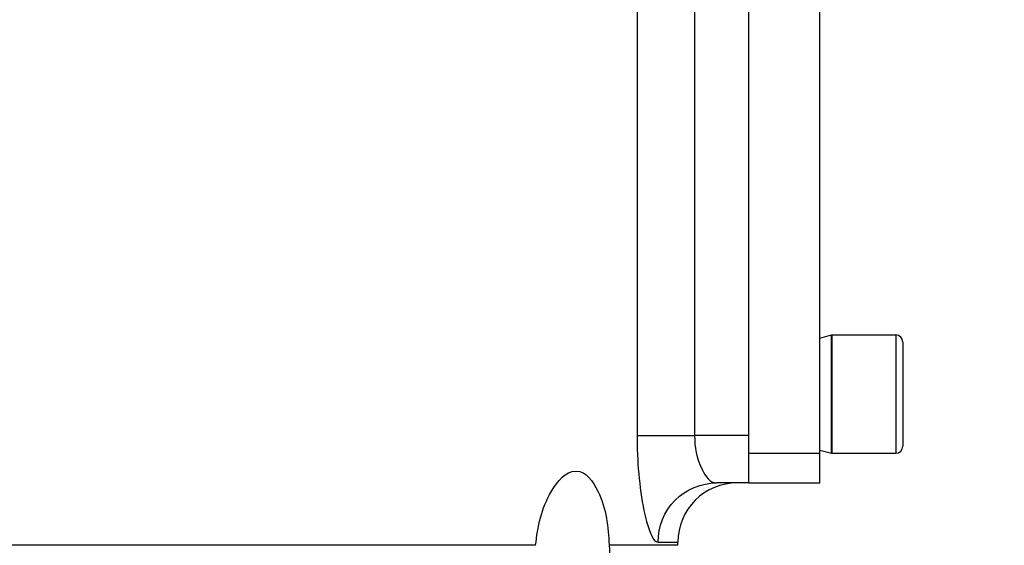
# Model space of a CAD drawing. Header units: millimetres. Extents: x 0 to 11890, y 0 to 8410.
# Tile 175 of 190: x 7861 to 7944, y 6764 to 6808. Entities that reach past the tile are written whole.
import ezdxf

# ---------------------------------------------------------------- set-up
doc = ezdxf.new("R2010")
doc.units = ezdxf.units.MM
doc.header["$LTSCALE"] = 653.95
doc.layers.get('0').update_dxf_attribs({"linetype": 'CONTINUOUS'})
for name, color, linetype in [('304103000081DXF_CONTINUOUS_LINE', 7, 'CONTINUOUS'), ('304105000321DXF_CONTINUOUS_LINE', 7, 'CONTINUOUS'), ('501023000058DXF_CONTINUOUS_LINE', 7, 'CONTINUOUS'), ('604006000006DXF_CONTINUOUS_LINE', 7, 'CONTINUOUS'), ('R180-1-YUNDONGFANWDXF_DIMENSION', 7, 'CONTINUOUS')]:
    doc.layers.add(name, color=color, linetype=linetype)
doc.styles.get("Standard").update_dxf_attribs({"font": 'txt', "width": 0.7})
doc.dimstyles.new('DIMSTYLE_2', dxfattribs={"dimtxt": 100, "dimasz": 60, "dimexe": 5, "dimexo": 0.2, "dimgap": 2.5, "dimtad": 1, "dimdec": 1, "dimdsep": 46, "dimtxsty": 'Standard', "dimblk": '_FILLED', "dimblk1": '_FILLED', "dimblk2": '_FILLED', "dimcen": 0.09, "dimclrt": 5, "dimazin": 2, "dimtp": 0.01, "dimtm": 0.01, "dimtfac": 1, "dimtdec": 1, "dimtofl": 0, "dimtmove": 0, "dimatfit": 3, "dimldrblk": '_FILLED', "dimfxl": 0, "dimtolj": 1, "dimarcsym": 0})
doc.dimstyles.new('DIMSTYLE_4', dxfattribs={"dimtxt": 100, "dimasz": 60, "dimexe": 5, "dimexo": 0.2, "dimgap": 2.5, "dimtad": 0, "dimtih": 1, "dimtoh": 1, "dimdec": 1, "dimdsep": 46, "dimtxsty": 'Standard', "dimblk": '_FILLED', "dimblk1": '_FILLED', "dimblk2": '_FILLED', "dimcen": 0.09, "dimclrt": 5, "dimazin": 2, "dimtp": 0.01, "dimtm": 0.01, "dimtfac": 1, "dimtdec": 1, "dimtofl": 0, "dimtmove": 0, "dimatfit": 3, "dimldrblk": '_FILLED', "dimfxl": 0, "dimtolj": 1, "dimarcsym": 0})

# ---------------------------------------------------------------- blocks, each defined once
blk = doc.blocks.new('_FILLED')
at = {"color": 0, "linetype": 'ByBlock'}
blk.add_solid([(0, 0), (-1, 0.1667), (-1, -0.1667)], dxfattribs=at)
blk = doc.blocks.new('*D3')
at = {"layer": 'R180-1-YUNDONGFANWDXF_DIMENSION', "color": 2, "linetype": 'Continuous'}
for p, q in [((7942.193, 7214.559), (4728.591, 7214.559)), ((4778.591, 7214.559), (4778.591, 6042.575)), ((4778.591, 4870.591), (4778.591, 6042.575)), ((5593.977, 4870.591), (4728.591, 4870.591))]:
    blk.add_line(p, q, dxfattribs=at)
at = {"layer": 'R180-1-YUNDONGFANWDXF_DIMENSION', "color": 2, "linetype": 'Continuous', "xscale": 60, "yscale": 60, "zscale": 60}
for p, rotation in [((4778.591, 7214.559), 90), ((4778.591, 4870.591), 270)]:
    blk.add_blockref('_FILLED', p, dxfattribs=dict(at, rotation=rotation))
blk = doc.blocks.new('*D23')
at = {"layer": 'R180-1-YUNDONGFANWDXF_DIMENSION', "color": 2, "linetype": 'Continuous'}
blk.add_line((7735.292, 7042.157), (9296.079, 7042.157), dxfattribs=at)

msp = doc.modelspace()

# ---------------------------------------------------------------- linework, layer by layer
at = {"color": 7, "linetype": 'Continuous'}
msp.add_arc((7733.292, 5792.157), 1250, 9, 135, dxfattribs=at)
at = {"layer": '304103000081DXF_CONTINUOUS_LINE', "color": 9, "linetype": 'Continuous'}
for p, q in [((7912.74, 6820.091), (7912.74, 6773.091)), ((7917.599, 6820.091), (7917.599, 6773.091)), ((7912.74, 6773.091), (7917.599, 6773.091)), ((7922.193, 6773.091), (7917.599, 6773.091)), ((7904.169, 6763.812), (7848.05, 6763.812)), ((7916.193, 6763.812), (7910.387, 6763.812)), ((7914.513, 6764.091), (7916.193, 6764.091))]:
    msp.add_line(p, q, dxfattribs=at)
at = {"layer": '304103000081DXF_CONTINUOUS_LINE', "color": 7, "linetype": 'Continuous'}
for p, q in [((7922.193, 6769.091), (7919.445, 6769.091)), ((7916.193, 6763.812), (7916.193, 6764.091))]:
    msp.add_line(p, q, dxfattribs=at)
msp.add_arc((7921.193, 6764.091), 5, 89.99988, 180, dxfattribs=at)
at = {"layer": '304103000081DXF_CONTINUOUS_LINE', "color": 9, "linetype": 'Continuous'}
for points, knots in [([(7912.74, 6773.091), (7912.74, 6770.973), (7912.971, 6767.98), (7913.675, 6765.267), (7914.203, 6764.091), (7914.513, 6764.091)], [0, 0, 0, 0, 0.680182, 0.900425, 1, 1, 1, 1]), ([(7917.599, 6773.091), (7917.599, 6772.107), (7917.823, 6770.682), (7918.896, 6769.091), (7919.444, 6769.091)], [0, 0, 0, 0, 0.642013, 1, 1, 1, 1]), ([(7914.513, 6764.091), (7914.513, 6765.364), (7915.549, 6768.007), (7918.184, 6769.091), (7919.445, 6769.091)], [0, 0, 0, 0, 0.50245, 1, 1, 1, 1])]:
    msp.add_open_spline(points, degree=3, knots=knots, dxfattribs=at)
at = {"layer": '304103000081DXF_CONTINUOUS_LINE', "color": 7, "linetype": 'Continuous'}
for points, knots in [([(7904.169, 6763.812), (7904.337, 6765.395), (7904.785, 6767.73), (7906.696, 6770.091), (7907.59, 6770.091)], [0, 0, 0, 0, 0.640205, 1, 1, 1, 1]), ([(7907.59, 6770.091), (7908.423, 6770.091), (7910.133, 6767.611), (7910.277, 6765.369), (7910.387, 6763.812)], [0, 0, 0, 0, 0.347935, 1, 1, 1, 1]), ([(7910.387, 6763.812), (7910.454, 6762.857), (7910.242, 6759.552), (7908.513, 6756.293), (7906.647, 6754.868)], [0, 0, 0, 0, 0.289655, 1, 1, 1, 1])]:
    msp.add_open_spline(points, degree=3, knots=knots, dxfattribs=at)
at = {"layer": '304105000321DXF_CONTINUOUS_LINE', "color": 7, "linetype": 'Continuous'}
for p, q in [((7928.193, 6769.091), (7928.193, 6916.091)), ((7922.193, 6769.091), (7922.193, 6824.091)), ((7922.193, 6769.091), (7928.193, 6769.091))]:
    msp.add_line(p, q, dxfattribs=at)
at = {"layer": '304105000321DXF_CONTINUOUS_LINE', "color": 9, "linetype": 'Continuous'}
msp.add_line((7922.193, 6771.591), (7928.193, 6771.591), dxfattribs=at)
at = {"layer": '501023000058DXF_CONTINUOUS_LINE', "color": 7, "linetype": 'Continuous'}
for p, q in [((7929.193, 6781.591), (7929.193, 6771.591)), ((7929.193, 6781.591), (7934.593, 6781.591)), ((7935.193, 6780.991), (7935.193, 6772.191)), ((7929.193, 6771.591), (7934.593, 6771.591))]:
    msp.add_line(p, q, dxfattribs=at)
at = {"layer": '501023000058DXF_CONTINUOUS_LINE', "color": 9, "linetype": 'Continuous'}
msp.add_line((7934.593, 6781.591), (7934.593, 6771.591), dxfattribs=at)
at = {"layer": '501023000058DXF_CONTINUOUS_LINE', "color": 7, "linetype": 'Continuous'}
for centre, start, end in [((7934.593, 6780.991), 360, 90), ((7934.593, 6772.191), 270, 0)]:
    msp.add_arc(centre, 0.6, start, end, dxfattribs=at)
at = {"layer": '604006000006DXF_CONTINUOUS_LINE', "color": 7, "linetype": 'Continuous'}
for p, q in [((7928.193, 6781.314), (7929.154, 6781.591)), ((7929.154, 6771.591), (7929.154, 6781.591)), ((7929.154, 6781.591), (7929.193, 6781.455)), ((7928.193, 6771.868), (7929.154, 6771.591)), ((7929.154, 6771.591), (7929.193, 6771.726))]:
    msp.add_line(p, q, dxfattribs=at)

# ---------------------------------------------------------------- dimensions: what is measured, and where the dimension line sits
at = {"layer": 'R180-1-YUNDONGFANWDXF_DIMENSION', "color": 2, "linetype": 'Continuous'}
dim = msp.add_linear_dim(base=(4778.591, 7214.559), p1=(5594.177, 4870.591), p2=(7942.393, 7214.559), angle=90, dimstyle='DIMSTYLE_2', dxfattribs=at)
dim.commit()
dim.dimension.update_dxf_attribs({"geometry": '*D3', "text_midpoint": (4778.591, 5902.575), "dimtype": 160})
dim = msp.add_ordinate_dim(feature_location=(7735.292, 7042.157), offset=(1560.787, 0), dtype=0, origin=(6219.335, 4870.591), dimstyle='DIMSTYLE_4', override={"dimgap": 24.999939, "dimtad": 1, "dimtih": 0, "dimtoh": 0}, dxfattribs=at)
dim.commit()
dim.dimension.update_dxf_attribs({"geometry": '*D23', "text_midpoint": (9346.079, 7067.157)})

doc.saveas('drawing.dxf')
